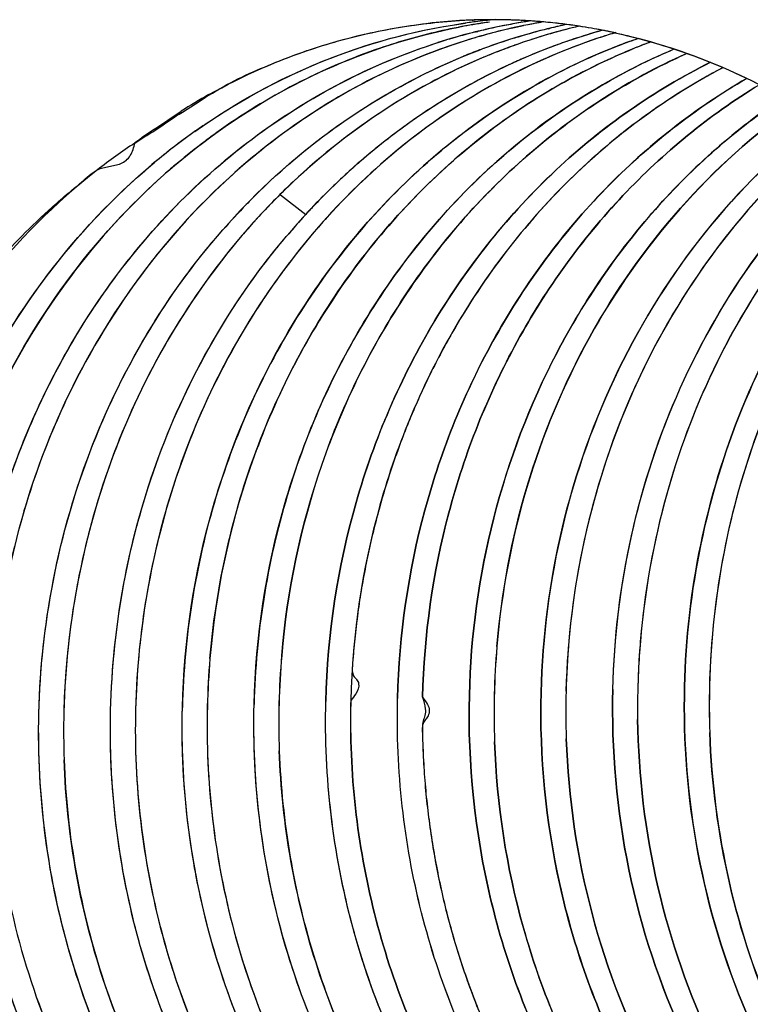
# Model space of a CAD drawing. Header units: millimetres. Extents: x 0 to 1750, y -1720 to 477.
# Tile 232 of 256: x 939.97 to 941.01, y -859.48 to -858.07. Entities that reach past the tile are written whole.
import ezdxf

# ---------------------------------------------------------------- set-up
doc = ezdxf.new("R2010")
doc.units = ezdxf.units.MM
doc.header["$LTSCALE"] = 92.51
doc.layers.add('101300561_14DXF_CONTINUOUS_LINE', color=7, linetype='CONTINUOUS')
doc.layers.add('101300561_DXF_CONTINUOUS_LINE', color=7, linetype='CONTINUOUS')

msp = doc.modelspace()

# ---------------------------------------------------------------- linework, layer by layer
at = {"layer": '101300561_14DXF_CONTINUOUS_LINE'}
for p, q in [((940.6147, -858.0703), (940.6161, -858.0702)), ((940.6849, -858.0707), (940.686, -858.0708)), ((940.6849, -858.0707), (940.686, -858.0708)), ((940.6207, -858.087), (940.6227, -858.0865)), ((940.6207, -858.087), (940.6227, -858.0865)), ((940.7236, -858.0827), (940.7256, -858.0822)), ((940.7236, -858.0827), (940.7256, -858.0822)), ((940.2182, -858.1902), (940.2333, -858.1805)), ((940.1992, -858.2025), (940.2182, -858.1902)), ((940.1573, -858.2762), (940.159, -858.2747)), ((940.1573, -858.2761), (940.159, -858.2747)), ((940.34, -858.3207), (940.3761, -858.349)), ((940.3467, -858.3824), (940.3482, -858.3806)), ((940.3467, -858.3824), (940.3482, -858.3806))]:
    msp.add_line(p, q, dxfattribs=at)
for centre, radius, start, end in [((940.6444, -858.8901), 0.8204, 92.4052, 93.3558), ((940.6444, -858.8898), 0.8201, 92.0697, 92.4051), ((940.6444, -858.8897), 0.82, 91.7657, 91.975), ((940.6443, -858.8893), 0.8196, 90.2622, 91.7658), ((940.7578, -858.9162), 0.8512, 97.9849, 99.3083), ((940.6443, -858.8896), 0.8199, 88.7154, 90.2618), ((940.6443, -858.8903), 0.8206, 88.4022, 88.7156), ((940.8261, -858.9206), 0.8585, 99.3089, 100.8638), ((940.6443, -858.8906), 0.8209, 88.0081, 88.4022), ((940.6443, -858.8911), 0.8214, 87.1701, 88.0081), ((940.6443, -858.892), 0.8223, 85.6268, 87.0932), ((940.8259, -858.9195), 0.8574, 98.6766, 99.3087), ((940.8612, -858.9148), 0.8541, 99.8822, 100.8513), ((940.6442, -858.893), 0.8233, 84.889, 85.6269), ((940.6439, -858.8961), 0.8264, 81.3293, 84.887), ((940.827, -858.9247), 0.8627, 104.2313, 106.7961), ((940.7583, -858.9192), 0.8542, 99.9187, 100.9762), ((940.7581, -858.9178), 0.8529, 99.3081, 99.9185), ((940.8267, -858.9238), 0.8617, 103.8304, 104.2308), ((940.8624, -858.9204), 0.86, 101.6595, 106.5788), ((940.8265, -858.9226), 0.8606, 100.8644, 103.6965), ((940.9297, -858.9198), 0.8621, 103.8298, 106.7966), ((940.8614, -858.9161), 0.8555, 100.8513, 101.6554), ((940.9655, -858.917), 0.8609, 103.3552, 106.8012), ((940.9293, -858.9184), 0.8607, 102.0125, 103.6952), ((941.0344, -858.9202), 0.8671, 105.9325, 110.0659), ((940.6434, -858.8992), 0.8296, 80.1186, 81.3303), ((940.6428, -858.9028), 0.8332, 77.9467, 80.1178), ((941.0697, -858.9175), 0.8659, 106.6988, 108.2092), ((940.6423, -858.905), 0.8355, 77.7598, 77.9475), ((940.8632, -858.9232), 0.8628, 106.5768, 106.7978), ((940.93, -858.9208), 0.8631, 106.7969, 109.7671), ((940.9677, -858.9242), 0.8684, 106.8008, 109.6682), ((941.0707, -858.9205), 0.869, 108.2093, 109.7162), ((941.14, -858.9236), 0.8754, 110.0246, 112.2445), ((941.1388, -858.9203), 0.8719, 109.7638, 110.0233), ((941.1384, -858.9192), 0.8707, 109.2049, 109.7639), ((941.1763, -858.9233), 0.8767, 110.4165, 112.2444), ((940.9301, -858.9209), 0.8633, 109.7672, 110.5912), ((940.9697, -858.9299), 0.8744, 109.6681, 112.2535), ((941.0362, -858.9253), 0.8726, 110.0631, 110.8932), ((940.6765, -858.8745), 0.8235, 122.2424, 122.5608), ((940.7601, -858.9954), 0.9385, 125.2719, 129.8298), ((940.7542, -858.9872), 0.9284, 124.2315, 125.2653), ((940.6299, -858.9971), 0.9012, 123.6204, 127.8247), ((941.0271, -859.0132), 0.9763, 133.2704, 137.3549), ((940.9892, -859.012), 0.9729, 135.3713, 135.879), ((941.1064, -859.0216), 0.9928, 137.3524, 139.7873), ((942.0011, -859.0572), 1.1492, 174.4778, 178.5737), ((941.8949, -859.0607), 1.1459, 175.0679, 178.6115), ((942.0982, -859.0519), 1.1435, 175.1707, 178.6152), ((941.7946, -859.065), 1.1485, 175.1983, 178.613), ((941.3806, -859.0824), 1.1459, 175.1721, 178.6064), ((941.4832, -859.078), 1.1458, 175.1721, 178.6069), ((941.1755, -859.0909), 1.1467, 175.6755, 178.6116), ((941.8976, -859.0607), 1.1486, 178.6142, 182.012), ((941.9977, -859.0562), 1.1458, 178.6172, 180.852), ((942.1015, -859.0519), 1.1468, 178.619, 182.0056), ((941.588, -859.0736), 1.1477, 178.6153, 181.07), ((941.7948, -859.065), 1.1487, 178.6147, 182.0117), ((941.177, -859.0909), 1.1481, 178.6138, 182.0119), ((941.2757, -859.0873), 1.144, 178.5754, 182.6095), ((941.382, -859.0823), 1.1474, 178.6098, 182.0168), ((941.4821, -859.0779), 1.1447, 178.6109, 182.0098)]:
    msp.add_arc(centre, radius, start, end, dxfattribs=at)
for points, knots in [([(940.2319, -858.2197), (940.2878, -858.1816), (940.4077, -858.1179), (940.5391, -858.0837), (940.6053, -858.0746)], [0, 0, 0, 0, 0.503303, 1, 1, 1, 1]), ([(940.2372, -858.178), (940.2507, -858.1695), (940.2785, -858.1539), (940.3222, -858.1351), (940.3664, -858.1176), (940.4262, -858.0981), (940.5027, -858.0802), (940.5651, -858.0729), (940.5963, -858.0711)], [0, 0, 0, 0, 0.126562, 0.252464, 0.37786, 0.502828, 0.75179, 1, 1, 1, 1]), ([(940.2298, -858.2453), (940.2839, -858.2044), (940.4005, -858.1346), (940.5301, -858.0933), (940.5957, -858.0805)], [0, 0, 0, 0, 0.503729, 1, 1, 1, 1]), ([(940.8194, -858.0885), (940.8663, -858.0987), (940.9592, -858.1275), (941.1348, -858.2162), (941.3277, -858.3836), (941.491, -858.6488), (941.5467, -858.8525), (941.5602, -858.9568)], [0, 0, 0, 0, 0.118831, 0.239222, 0.485269, 0.739654, 1, 1, 1, 1]), ([(939.8906, -859.069), (939.8932, -858.9599), (939.9296, -858.7431), (940.0735, -858.4517), (940.2939, -858.2231), (940.481, -858.128), (940.5777, -858.0988)], [0, 0, 0, 0, 0.258907, 0.513253, 0.760189, 1, 1, 1, 1]), ([(940.6138, -858.0972), (940.5656, -858.1118), (940.4708, -858.1497), (940.2951, -858.2578), (940.1092, -858.4501), (939.9654, -858.7415), (939.929, -858.9584), (939.9263, -859.0675)], [0, 0, 0, 0, 0.119504, 0.240468, 0.487186, 0.741313, 1, 1, 1, 1]), ([(940.7775, -858.1024), (940.6825, -858.1364), (940.5006, -858.2403), (940.3625, -858.3969), (940.3061, -858.4843)], [0, 0, 0, 0, 0.492493, 1, 1, 1, 1]), ([(940.8087, -858.1134), (940.7649, -858.1313), (940.6797, -858.1745), (940.5629, -858.259), (940.4588, -858.3617), (940.3395, -858.5205), (940.2336, -858.7521), (940.2016, -858.9543), (940.1992, -859.056)], [0, 0, 0, 0, 0.119649, 0.240846, 0.363794, 0.48856, 0.742292, 1, 1, 1, 1]), ([(940.2387, -858.9859), (940.2468, -858.8904), (940.2867, -858.702), (940.3948, -858.4882), (940.5114, -858.342), (940.6114, -858.2474), (940.7226, -858.1691), (940.8031, -858.1288), (940.8444, -858.1119)], [0, 0, 0, 0, 0.257812, 0.511281, 0.635942, 0.758869, 0.88014, 1, 1, 1, 1]), ([(940.2968, -858.3285), (940.3436, -858.2811), (940.4465, -858.1965), (940.5652, -858.1358), (940.6264, -858.1128)], [0, 0, 0, 0, 0.504541, 1, 1, 1, 1]), ([(940.9039, -858.1122), (940.8606, -858.1304), (940.7763, -858.1741), (940.6609, -858.2589), (940.5581, -858.3615), (940.4404, -858.5197), (940.336, -858.7499), (940.3045, -858.9507), (940.302, -859.0517)], [0, 0, 0, 0, 0.11968, 0.240912, 0.363887, 0.488666, 0.742373, 1, 1, 1, 1]), ([(940.725, -858.1101), (940.6923, -858.1226), (940.628, -858.1517), (940.5523, -858.1973), (940.4948, -858.2392), (940.4602, -858.2675), (940.4334, -858.2914), (940.4171, -858.3069), (940.4042, -858.3196), (940.3947, -858.3292), (940.3869, -858.3374), (940.3814, -858.3432), (940.3783, -858.3464), (940.3769, -858.3482), (940.3761, -858.349)], [0, 0, 0, 0, 0.246416, 0.494999, 0.620276, 0.746204, 0.809434, 0.87281, 0.904572, 0.936413, 0.968219, 0.984199, 0.992168, 1, 1, 1, 1]), ([(940.3416, -858.9816), (940.3494, -858.8885), (940.3878, -858.7048), (940.491, -858.4955), (940.6025, -858.3511), (940.729, -858.2263), (940.8422, -858.154), (940.922, -858.1184)], [0, 0, 0, 0, 0.257713, 0.511271, 0.636046, 0.75914, 1, 1, 1, 1]), ([(940.6386, -858.1206), (940.5872, -858.1416), (940.4874, -858.194), (940.399, -858.2637), (940.3579, -858.3023)], [0, 0, 0, 0, 0.496128, 1, 1, 1, 1]), ([(940.9566, -858.1308), (940.876, -858.1708), (940.7626, -858.2504), (940.6384, -858.385), (940.5309, -858.5393), (940.436, -858.7602), (940.4072, -858.9513), (940.4049, -859.0474)], [0, 0, 0, 0, 0.240885, 0.364112, 0.489043, 0.742743, 1, 1, 1, 1]), ([(940.9741, -858.1387), (940.8958, -858.1797), (940.786, -858.2601), (940.6659, -858.394), (940.5622, -858.5468), (940.4707, -858.7641), (940.443, -858.9516), (940.4407, -859.0459)], [0, 0, 0, 0, 0.241089, 0.364383, 0.48934, 0.742955, 1, 1, 1, 1]), ([(941.0084, -858.154), (940.9343, -858.1968), (940.831, -858.2782), (940.7184, -858.4107), (940.6214, -858.5604), (940.536, -858.7712), (940.51, -858.9521), (940.5078, -859.0431)], [0, 0, 0, 0, 0.241487, 0.364888, 0.489861, 0.743337, 1, 1, 1, 1]), ([(940.5436, -859.0415), (940.5457, -858.9524), (940.5708, -858.7751), (940.653, -858.5678), (940.7464, -858.42), (940.8551, -858.2883), (940.9548, -858.2066), (941.0265, -858.1629)], [0, 0, 0, 0, 0.25645, 0.509831, 0.634837, 0.758313, 1, 1, 1, 1]), ([(941.0602, -858.1815), (940.9929, -858.2266), (940.8999, -858.3087), (940.7988, -858.4384), (940.7122, -858.5826), (940.636, -858.7827), (940.6127, -858.9531), (940.6107, -859.0387)], [0, 0, 0, 0, 0.242154, 0.365717, 0.490738, 0.743954, 1, 1, 1, 1]), ([(940.6502, -858.9689), (940.6567, -858.8911), (940.6856, -858.7374), (940.775, -858.5228), (940.906, -858.3356), (941.0183, -858.2343), (941.0788, -858.1917)], [0, 0, 0, 0, 0.256042, 0.509036, 0.757287, 1, 1, 1, 1]), ([(941.1126, -858.2135), (941.0522, -858.2601), (940.9414, -858.3697), (940.8163, -858.5692), (940.7361, -858.7947), (940.7155, -858.9543), (940.7135, -859.0344)], [0, 0, 0, 0, 0.242949, 0.491445, 0.74448, 1, 1, 1, 1]), ([(941.1309, -858.2258), (941.0774, -858.2692), (940.9787, -858.369), (940.864, -858.5473), (940.7854, -858.7478), (940.7595, -858.8902), (940.7532, -858.9622)], [0, 0, 0, 0, 0.24344, 0.491903, 0.744607, 1, 1, 1, 1]), ([(939.8272, -859.0032), (939.8335, -858.9282), (939.8608, -858.7801), (939.9446, -858.5723), (940.0674, -858.3892), (940.1729, -858.2884), (940.2298, -858.2453)], [0, 0, 0, 0, 0.255711, 0.508572, 0.756933, 1, 1, 1, 1]), ([(940.8164, -859.0301), (940.8182, -858.9557), (940.8363, -858.8074), (940.9059, -858.5962), (941.0149, -858.4061), (941.112, -858.2982), (941.1652, -858.2509)], [0, 0, 0, 0, 0.254856, 0.507568, 0.756304, 1, 1, 1, 1]), ([(941.1835, -858.2653), (941.1376, -858.3081), (941.0534, -858.4039), (940.9552, -858.5696), (940.8872, -858.7525), (940.8635, -858.8814), (940.8572, -858.9466)], [0, 0, 0, 0, 0.244204, 0.492882, 0.745265, 1, 1, 1, 1]), ([(940.0773, -858.2852), (940.0168, -858.3322), (939.9342, -858.4153), (939.845, -858.5426), (939.7692, -858.6827), (939.7024, -858.8741), (939.6823, -859.0358), (939.6802, -859.1172)], [0, 0, 0, 0, 0.241631, 0.365043, 0.489987, 0.743299, 1, 1, 1, 1]), ([(939.7877, -859.0733), (939.7895, -858.9965), (939.8087, -858.8434), (939.8826, -858.6262), (939.9984, -858.4321), (940.1011, -858.3232), (940.1573, -858.2761)], [0, 0, 0, 0, 0.255113, 0.507979, 0.756621, 1, 1, 1, 1]), ([(941.2181, -858.2943), (941.1722, -858.3414), (941.0889, -858.4462), (940.9958, -858.6254), (940.9365, -858.821), (940.9209, -858.9574), (940.9193, -859.0258)], [0, 0, 0, 0, 0.244489, 0.493445, 0.745821, 1, 1, 1, 1]), ([(941.2364, -858.3112), (941.1569, -858.3972), (941.0264, -858.6013), (940.9689, -858.836), (940.9588, -858.9556)], [0, 0, 0, 0, 0.493778, 1, 1, 1, 1]), ([(939.9934, -859.0647), (939.9951, -858.9964), (940.0106, -858.8605), (940.0696, -858.6653), (940.1622, -858.4865), (940.2451, -858.3818), (940.2908, -858.3347)], [0, 0, 0, 0, 0.254135, 0.506515, 0.755466, 1, 1, 1, 1]), ([(940.309, -858.3518), (940.2288, -858.4389), (940.0976, -858.6458), (940.0413, -858.8835), (940.0321, -859.0045)], [0, 0, 0, 0, 0.493817, 1, 1, 1, 1]), ([(940.0963, -859.0603), (940.0993, -858.9368), (940.1449, -858.6918), (940.2689, -858.4748), (940.3467, -858.3824)], [0, 0, 0, 0, 0.505581, 1, 1, 1, 1]), ([(940.3061, -858.4843), (940.2518, -858.5685), (940.1665, -858.7549), (940.1346, -858.9571), (940.1321, -859.0588)], [0, 0, 0, 0, 0.496088, 1, 1, 1, 1]), ([(940.7135, -859.0344), (940.7113, -859.1267), (940.729, -859.3111), (940.806, -859.5282), (940.8974, -859.6833), (941.0048, -859.8209), (941.1051, -859.9063), (941.1775, -859.9518)], [0, 0, 0, 0, 0.258259, 0.512601, 0.637591, 0.760631, 1, 1, 1, 1]), ([(940.8164, -859.0301), (940.8143, -859.1166), (940.8296, -859.2895), (940.897, -859.4946), (940.9776, -859.6434), (941.0728, -859.7776), (941.1621, -859.8636), (941.2272, -859.9114)], [0, 0, 0, 0, 0.257412, 0.511367, 0.636402, 0.759662, 1, 1, 1, 1]), ([(940.9193, -859.0258), (940.9173, -859.1062), (940.9303, -859.267), (940.9995, -859.4963), (941.1144, -859.7011), (941.2192, -859.8156), (941.2767, -859.8648)], [0, 0, 0, 0, 0.25664, 0.510278, 0.758548, 1, 1, 1, 1]), ([(941.0261, -860.0421), (940.9801, -860.0252), (940.8903, -859.9826), (940.7252, -859.8664), (940.5539, -859.6668), (940.4276, -859.3718), (940.4023, -859.1556), (940.4049, -859.0474)], [0, 0, 0, 0, 0.117826, 0.237789, 0.484179, 0.739426, 1, 1, 1, 1]), ([(941.0768, -860.0165), (941.034, -859.9973), (940.9507, -859.9513), (940.8376, -859.8626), (940.7376, -859.7555), (940.6244, -859.5906), (940.5279, -859.352), (940.5053, -859.1461), (940.5078, -859.0431)], [0, 0, 0, 0, 0.118065, 0.238265, 0.360775, 0.485565, 0.74036, 1, 1, 1, 1]), ([(940.5436, -859.0415), (940.5453, -859.047), (940.548, -859.0555), (940.5476, -859.0672), (940.5441, -859.0755), (940.5432, -859.0845), (940.5435, -859.0971), (940.5442, -859.1195), (940.5459, -859.1513), (940.5493, -859.1895), (940.5539, -859.2274), (940.5618, -859.2777), (940.5747, -859.3398), (940.5952, -859.4128), (940.6205, -859.4838), (940.6505, -859.5525), (940.6962, -859.6401), (940.764, -859.7418), (940.8917, -859.8834), (941.0099, -859.9662), (941.0941, -860.0064)], [0, 0, 0, 0, 0.014555, 0.022544, 0.02952, 0.037281, 0.04544, 0.061788, 0.09446, 0.127102, 0.159706, 0.192262, 0.257189, 0.321823, 0.386103, 0.449972, 0.51338, 0.638576, 0.761532, 1, 1, 1, 1]), ([(940.6107, -859.0387), (940.6083, -859.1365), (940.6285, -859.3319), (940.7151, -859.5601), (940.8174, -859.7205), (940.9369, -859.8604), (941.0479, -859.9442), (941.1273, -859.9866)], [0, 0, 0, 0, 0.259073, 0.513765, 0.6387, 0.761523, 1, 1, 1, 1]), ([(940.809, -860.083), (940.7065, -860.0583), (940.5057, -859.9653), (940.2715, -859.7246), (940.1235, -859.411), (940.0935, -859.1773), (940.0963, -859.0603)], [0, 0, 0, 0, 0.236106, 0.481999, 0.737898, 1, 1, 1, 1]), ([(940.9113, -860.0785), (940.8603, -860.0661), (940.7596, -860.0311), (940.62, -859.9505), (940.4948, -859.844), (940.3509, -859.6706), (940.2262, -859.4064), (940.1963, -859.1729), (940.1992, -859.056)], [0, 0, 0, 0, 0.117316, 0.236668, 0.358522, 0.483035, 0.73843, 1, 1, 1, 1]), ([(940.9752, -860.0637), (940.9263, -860.0493), (940.8302, -860.0108), (940.6977, -859.9274), (940.5794, -859.8202), (940.444, -859.6486), (940.3271, -859.391), (940.2993, -859.1649), (940.302, -859.0517)], [0, 0, 0, 0, 0.117471, 0.237036, 0.359069, 0.483669, 0.738931, 1, 1, 1, 1]), ([(939.7877, -859.0733), (939.786, -859.1426), (939.7952, -859.2812), (939.846, -859.4816), (939.9319, -859.6662), (940.0491, -859.8276), (940.193, -859.959), (940.3577, -860.0549), (940.5362, -860.1109), (940.6598, -860.1201), (940.7207, -860.1176)], [0, 0, 0, 0, 0.13285, 0.264522, 0.394068, 0.520764, 0.644325, 0.764873, 0.883088, 1, 1, 1, 1]), ([(940.7214, -860.1109), (940.6646, -860.106), (940.5509, -860.0835), (940.3901, -860.0142), (940.2437, -859.9121), (940.1172, -859.7805), (940.0149, -859.6247), (939.9406, -859.4499), (939.8967, -859.2625), (939.889, -859.1335), (939.8906, -859.069)], [0, 0, 0, 0, 0.116858, 0.235444, 0.356493, 0.480435, 0.607242, 0.736585, 0.867777, 1, 1, 1, 1]), ([(939.9263, -859.0675), (939.9233, -859.1923), (939.9577, -859.4414), (940.1, -859.719), (940.2624, -859.8951), (940.4027, -859.999), (940.5574, -860.0719), (940.6674, -860.0984), (940.7226, -860.1057)], [0, 0, 0, 0, 0.262585, 0.518182, 0.642479, 0.763943, 0.882889, 1, 1, 1, 1]), ([(940.7061, -860.0873), (940.6037, -860.0626), (940.4029, -859.9696), (940.1686, -859.7289), (940.0206, -859.4153), (939.9907, -859.1816), (939.9934, -859.0647)], [0, 0, 0, 0, 0.236106, 0.481999, 0.737898, 1, 1, 1, 1]), ([(941.2443, -859.8958), (941.1846, -859.8496), (941.0747, -859.7403), (940.9511, -859.5408), (940.8725, -859.3143), (940.8532, -859.1539), (940.852, -859.0733)], [0, 0, 0, 0, 0.240951, 0.488937, 0.742694, 1, 1, 1, 1]), ([(941.2938, -859.8469), (941.243, -859.8011), (941.15, -859.6966), (941.0449, -859.5129), (940.9767, -859.3084), (940.958, -859.1645), (940.9554, -859.092)], [0, 0, 0, 0, 0.242089, 0.49033, 0.743583, 1, 1, 1, 1]), ([(940.4406, -859.095), (940.4425, -859.1973), (940.4735, -859.4002), (940.5986, -859.6761), (940.7911, -859.8987), (940.9569, -859.9993), (941.0436, -860.0336)], [0, 0, 0, 0, 0.260614, 0.515744, 0.762352, 1, 1, 1, 1]), ([(941.1444, -859.9748), (941.072, -859.9339), (940.9707, -859.8555), (940.8599, -859.727), (940.7634, -859.5809), (940.6774, -859.3737), (940.65, -859.1953), (940.6468, -859.1053)], [0, 0, 0, 0, 0.239137, 0.361988, 0.486826, 0.741109, 1, 1, 1, 1]), ([(941.1945, -859.9381), (941.129, -859.8947), (941.0073, -859.7883), (940.868, -859.5867), (940.7772, -859.3529), (940.7527, -859.1855), (940.7497, -859.101)], [0, 0, 0, 0, 0.240122, 0.487754, 0.741813, 1, 1, 1, 1]), ([(940.9937, -860.0569), (940.9482, -860.0423), (940.8588, -860.0049), (940.6927, -859.8995), (940.5165, -859.7137), (940.3784, -859.433), (940.3419, -859.2238), (940.3382, -859.1181)], [0, 0, 0, 0, 0.117899, 0.237769, 0.483769, 0.738844, 1, 1, 1, 1]), ([(940.9674, -860.0673), (941.0115, -860.0508), (941.0975, -860.0098), (941.2557, -859.8985), (941.4203, -859.708), (941.5434, -859.426), (941.5704, -859.2188), (941.5697, -859.1146)], [0, 0, 0, 0, 0.117983, 0.237817, 0.483575, 0.738511, 1, 1, 1, 1]), ([(940.7301, -860.0828), (940.6821, -860.0705), (940.5876, -860.0367), (940.4559, -859.9611), (940.3368, -859.8624), (940.1981, -859.7024), (940.0726, -859.4586), (940.0334, -859.2412), (940.0296, -859.1312)], [0, 0, 0, 0, 0.117621, 0.237165, 0.359046, 0.483435, 0.73846, 1, 1, 1, 1]), ([(940.2353, -859.1227), (940.2392, -859.2327), (940.2785, -859.4502), (940.4272, -859.7395), (940.6165, -859.9266), (940.7934, -860.028), (940.888, -860.0619), (940.9359, -860.0742)], [0, 0, 0, 0, 0.261747, 0.516987, 0.762654, 0.882294, 1, 1, 1, 1]), ([(939.8238, -859.14), (939.8283, -859.2667), (939.8788, -859.5166), (940.0429, -859.7869), (940.2211, -859.9505), (940.3715, -860.0421), (940.5344, -860.1002), (940.6481, -860.1152), (940.7045, -860.1165)], [0, 0, 0, 0, 0.263576, 0.51883, 0.642713, 0.763799, 0.882611, 1, 1, 1, 1]), ([(940.1329, -859.1394), (940.1378, -859.2457), (940.177, -859.4558), (940.3201, -859.7362), (940.5009, -859.9198), (940.6701, -860.0222), (940.7607, -860.0578), (940.8068, -860.0713)], [0, 0, 0, 0, 0.261366, 0.516461, 0.762344, 0.882151, 1, 1, 1, 1]), ([(939.6883, -859.291), (939.7041, -859.4236), (939.7603, -859.6198), (939.8955, -859.8471), (939.9803, -859.947), (940.0263, -859.9922)], [0, 0, 0, 0, 0.506288, 0.755377, 1, 1, 1, 1])]:
    msp.add_open_spline(points, degree=3, knots=knots, dxfattribs=at)
for points in [[(940.1654, -858.2248), (940.1766, -858.2173), (940.1873, -858.2089), (940.1992, -858.2025)], [(940.131, -858.2466), (940.1423, -858.2391), (940.1541, -858.2324), (940.1654, -858.2248)]]:
    msp.add_open_spline(points, degree=3, dxfattribs=at)
at = {"layer": '101300561_DXF_CONTINUOUS_LINE'}
for p, q in [((940.7344, -858.1066), (940.7221, -858.1112)), ((940.1591, -858.2267), (940.1973, -858.2009)), ((940.34, -858.3207), (940.376, -858.349))]:
    msp.add_line(p, q, dxfattribs=at)
msp.add_lwpolyline([(940.7221, -858.1112), (940.7103, -858.1159), (940.6989, -858.1206), (940.6879, -858.1253)], dxfattribs=at)
for centre, radius, start, end in [((940.6441, -858.8903), 0.8205, 93.3098, 96.4585), ((940.644, -858.89), 0.8203, 92.9122, 93.3095), ((940.7222, -858.9195), 0.853, 97.5367, 98.2968), ((940.644, -858.8902), 0.8205, 92.3817, 92.9122), ((940.6441, -858.8909), 0.8211, 91.7439, 92.3817), ((940.7221, -858.9192), 0.8527, 96.9225, 97.5367), ((940.6441, -858.893), 0.8233, 88.2377, 91.7423), ((940.7221, -858.9186), 0.8522, 95.0202, 96.9226), ((940.758, -858.9183), 0.8534, 98.2681, 99.2903), ((940.8252, -858.9162), 0.8541, 99.2904, 102.992), ((940.6441, -858.8945), 0.8248, 87.9629, 88.2385), ((940.6441, -858.895), 0.8253, 87.0958, 87.9628), ((940.644, -858.8961), 0.8264, 84.9865, 87.0955), ((940.8251, -858.9155), 0.8534, 98.67, 99.2897), ((940.861, -858.9141), 0.8535, 99.7728, 101.6749), ((940.6439, -858.8974), 0.8277, 82.9958, 84.9864), ((940.8274, -858.9248), 0.863, 104.2568, 107.662), ((940.7581, -858.919), 0.8541, 99.8988, 102.9506), ((940.7581, -858.9185), 0.8536, 99.2903, 99.8984), ((940.8259, -858.919), 0.857, 103.6573, 104.2534), ((940.8255, -858.9172), 0.8551, 102.9924, 103.6573), ((940.8621, -858.919), 0.8585, 102.8687, 105.9952), ((940.861, -858.9143), 0.8536, 101.675, 102.8656), ((940.9294, -858.9173), 0.8596, 103.6588, 105.9862), ((940.9661, -858.9196), 0.8636, 103.3029, 108.2401), ((940.9283, -858.9129), 0.8551, 102.9925, 103.6572), ((940.9281, -858.9119), 0.8541, 101.9874, 102.9924), ((940.6438, -858.8983), 0.8286, 81.4057, 82.9958), ((940.6437, -858.8988), 0.8291, 80.1279, 81.4057), ((941.0336, -858.9178), 0.8647, 106.468, 107.459), ((940.6436, -858.8994), 0.8297, 78.0513, 80.1277), ((941.0331, -858.916), 0.8628, 105.6394, 106.4679), ((941.0693, -858.9167), 0.8651, 106.7614, 108.1282), ((940.6434, -858.9002), 0.8305, 77.7288, 78.0513), ((940.8641, -858.9261), 0.8659, 106.5858, 107.5205), ((940.8635, -858.924), 0.8637, 105.9928, 106.5856), ((940.9327, -858.928), 0.8709, 107.6609, 110.0801), ((940.969, -858.9279), 0.8723, 109.1274, 112.2259), ((940.931, -858.9228), 0.8653, 105.9856, 107.66), ((940.9669, -858.9221), 0.8662, 108.2387, 109.1239), ((941.0356, -858.9238), 0.871, 109.3422, 110.2341), ((941.0714, -858.923), 0.8717, 108.1317, 111.9537), ((941.0346, -858.9207), 0.8677, 107.4597, 109.3427), ((941.1404, -858.9248), 0.8766, 110.08, 112.2758), ((941.1391, -858.9212), 0.8727, 109.1576, 110.079), ((941.1762, -858.9234), 0.8767, 110.3679, 112.1646), ((940.9349, -858.934), 0.8773, 110.6517, 112.276), ((940.9339, -858.9315), 0.8746, 110.0788, 110.6511), ((941.074, -858.9295), 0.8787, 111.9521, 114.2318), ((941.143, -858.931), 0.8834, 112.2781, 116.068), ((941.1779, -858.9274), 0.881, 112.1648, 114.197), ((941.2461, -858.9271), 0.8838, 112.7612, 116.0673), ((940.9726, -858.9367), 0.8818, 112.788, 113.9915), ((940.9714, -858.9338), 0.8787, 112.2229, 112.7876), ((941.0409, -858.9366), 0.8848, 114.2666, 114.9936), ((941.0399, -858.9344), 0.8824, 113.5137, 114.2666), ((940.6742, -858.9577), 0.8945, 119.2403, 122.2163), ((940.5552, -858.8162), 0.7102, 123.8918, 126.6527), ((940.7543, -858.987), 0.9283, 125.3568, 125.8409), ((940.7597, -858.9943), 0.9374, 125.8473, 130.1251), ((940.7965, -858.9941), 0.939, 127.0178, 130.0676), ((940.7917, -858.9878), 0.9311, 125.6777, 127.0153), ((940.8028, -859.0016), 0.9489, 130.0665, 131.6062), ((940.9909, -859.0139), 0.9754, 134.5356, 135.8623), ((940.9992, -859.0219), 0.9869, 135.8653, 138.7525), ((941.1038, -859.0193), 0.9894, 137.3546, 140.0158), ((941.1141, -859.028), 1.003, 140.0118, 141.0032), ((941.7906, -859.065), 1.1444, 175.1841, 178.6109), ((941.3778, -859.0823), 1.1432, 175.1628, 178.6054), ((941.4805, -859.078), 1.143, 175.1629, 178.6058), ((941.895, -859.0606), 1.146, 178.6158, 182.0212), ((941.9973, -859.0562), 1.1454, 178.6172, 180.8528), ((942.1018, -859.0519), 1.147, 178.6195, 182.0054), ((941.5893, -859.0735), 1.1489, 178.6231, 181.0751), ((941.7923, -859.0649), 1.1462, 178.6162, 182.0206), ((941.1747, -859.0908), 1.1458, 178.6153, 182.0202), ((941.4822, -859.0779), 1.1447, 178.6116, 182.0105)]:
    msp.add_arc(centre, radius, start, end, dxfattribs=at)
for points, knots in [([(940.2171, -858.2299), (940.2739, -858.1896), (940.3962, -858.1221), (940.5311, -858.0853), (940.5991, -858.0754)], [0, 0, 0, 0, 0.503472, 1, 1, 1, 1]), ([(940.2372, -858.1772), (940.2858, -858.15), (940.3879, -858.1048), (940.497, -858.0811), (940.5518, -858.0749)], [0, 0, 0, 0, 0.502697, 1, 1, 1, 1]), ([(940.5667, -858.0867), (940.5384, -858.0932), (940.4259, -858.1251), (940.32, -858.1802), (940.2486, -858.2314)], [0, 0, 0, 0, 0.24837, 1, 1, 1, 1]), ([(940.8199, -858.0886), (940.914, -858.1091), (941.0991, -858.1848), (941.3277, -858.3837), (941.4911, -858.6489), (941.5467, -858.8525), (941.5602, -858.9568)], [0, 0, 0, 0, 0.238577, 0.484826, 0.739412, 1, 1, 1, 1]), ([(939.8905, -859.069), (939.8932, -858.961), (939.9289, -858.7464), (940.07, -858.4574), (940.2862, -858.2293), (940.4702, -858.1329), (940.5656, -858.1025)], [0, 0, 0, 0, 0.258814, 0.513122, 0.760102, 1, 1, 1, 1]), ([(940.6035, -858.1004), (940.5408, -858.1202), (940.4185, -858.1747), (940.3113, -858.2547), (940.2621, -858.3001)], [0, 0, 0, 0, 0.495665, 1, 1, 1, 1]), ([(940.8168, -858.1238), (940.7373, -858.1595), (940.5862, -858.2565), (940.4073, -858.4608), (940.2848, -858.7097), (940.2465, -858.893), (940.2387, -858.9859)], [0, 0, 0, 0, 0.241, 0.48841, 0.742083, 1, 1, 1, 1]), ([(940.3068, -858.3186), (940.3282, -858.2975), (940.4166, -858.2182), (940.5204, -858.1558), (940.6024, -858.1222)], [0, 0, 0, 0, 0.253768, 1, 1, 1, 1]), ([(940.614, -858.1311), (940.5855, -858.1437), (940.4731, -858.201), (940.3732, -858.2821), (940.3089, -858.3518)], [0, 0, 0, 0, 0.247354, 1, 1, 1, 1]), ([(940.9196, -858.1194), (940.8401, -858.1552), (940.6891, -858.2522), (940.5101, -858.4564), (940.3877, -858.7054), (940.3494, -858.8887), (940.3416, -858.9816)], [0, 0, 0, 0, 0.241, 0.48841, 0.742083, 1, 1, 1, 1]), ([(940.7133, -858.1282), (940.6469, -858.1581), (940.5196, -858.2357), (940.4142, -858.3408), (940.3676, -858.399)], [0, 0, 0, 0, 0.494503, 1, 1, 1, 1]), ([(940.4049, -859.0474), (940.4072, -858.9513), (940.4361, -858.7601), (940.5492, -858.4969), (940.7241, -858.2774), (940.876, -858.1707), (940.9567, -858.1308)], [0, 0, 0, 0, 0.257442, 0.511289, 0.758992, 1, 1, 1, 1]), ([(940.1992, -859.056), (940.2015, -858.9595), (940.2305, -858.7676), (940.3445, -858.5035), (940.5207, -858.2836), (940.6737, -858.1772), (940.7548, -858.1375)], [0, 0, 0, 0, 0.257488, 0.511352, 0.759033, 1, 1, 1, 1]), ([(940.302, -859.0517), (940.3044, -858.9552), (940.3334, -858.7633), (940.4474, -858.4992), (940.6236, -858.2793), (940.7766, -858.1729), (940.8577, -858.1332)], [0, 0, 0, 0, 0.257488, 0.511352, 0.759033, 1, 1, 1, 1]), ([(940.6671, -858.1346), (940.6127, -858.16), (940.5344, -858.2068), (940.4522, -858.2735), (940.4079, -858.3157), (940.3861, -858.3374), (940.376, -858.349)], [0, 0, 0, 0, 0.495316, 0.746477, 0.872928, 1, 1, 1, 1]), ([(940.9739, -858.1387), (940.9341, -858.1596), (940.857, -858.2077), (940.7526, -858.2966), (940.6606, -858.4008), (940.5959, -858.4983), (940.5519, -858.5816), (940.5228, -858.6468), (940.498, -858.714), (940.4774, -858.783), (940.4639, -858.8416), (940.4553, -858.889), (940.4509, -858.9188), (940.448, -858.9428), (940.446, -858.9608), (940.4444, -858.9789), (940.4432, -858.9938), (940.4422, -859.0052), (940.4451, -859.012), (940.4495, -859.0163), (940.4541, -859.0245), (940.4487, -859.0362), (940.4432, -859.0428), (940.4407, -859.0459)], [0, 0, 0, 0, 0.121733, 0.245082, 0.370165, 0.496939, 0.560957, 0.625327, 0.690015, 0.754972, 0.820142, 0.852794, 0.885477, 0.901827, 0.918181, 0.934552, 0.950874, 0.959028, 0.965048, 0.969884, 0.975755, 0.989355, 1, 1, 1, 1]), ([(940.5078, -859.0431), (940.51, -858.9521), (940.536, -858.7711), (940.6379, -858.5196), (940.7961, -858.3055), (940.9345, -858.1967), (941.0086, -858.1538)], [0, 0, 0, 0, 0.256815, 0.510403, 0.758405, 1, 1, 1, 1]), ([(941.0266, -858.1629), (940.9548, -858.2066), (940.8212, -858.316), (940.6689, -858.5278), (940.5708, -858.775), (940.5457, -858.9524), (940.5436, -859.0415)], [0, 0, 0, 0, 0.241816, 0.489905, 0.743409, 1, 1, 1, 1]), ([(940.6107, -859.0387), (940.6127, -858.9531), (940.6361, -858.7826), (940.7269, -858.5437), (940.8685, -858.3363), (940.9932, -858.2264), (941.0605, -858.1813)], [0, 0, 0, 0, 0.256178, 0.509497, 0.757761, 1, 1, 1, 1]), ([(941.0789, -858.1917), (940.9573, -858.2773), (940.7503, -858.5147), (940.6631, -858.8151), (940.6502, -858.9689)], [0, 0, 0, 0, 0.490685, 1, 1, 1, 1]), ([(940.7135, -859.0344), (940.7174, -858.8758), (940.7903, -858.5617), (940.9915, -858.307), (941.1127, -858.2134)], [0, 0, 0, 0, 0.508822, 1, 1, 1, 1]), ([(941.131, -858.2258), (941.0147, -858.3201), (940.8227, -858.5715), (940.7531, -858.8781), (940.7493, -859.0329)], [0, 0, 0, 0, 0.491568, 1, 1, 1, 1]), ([(940.0773, -858.2851), (940.0823, -858.2824), (940.094, -858.2801), (940.1084, -858.2778), (940.119, -858.2719), (940.1269, -858.262), (940.1297, -858.2527), (940.1312, -858.2464)], [0, 0, 0, 0, 0.237696, 0.484576, 0.606537, 0.731608, 1, 1, 1, 1]), ([(940.8164, -859.0301), (940.82, -858.8826), (940.8835, -858.5903), (941.0584, -858.3458), (941.1653, -858.2508)], [0, 0, 0, 0, 0.507761, 1, 1, 1, 1]), ([(941.1835, -858.2652), (941.0818, -858.3603), (940.9163, -858.6009), (940.8559, -858.885), (940.8522, -859.0286)], [0, 0, 0, 0, 0.492352, 1, 1, 1, 1]), ([(939.68, -859.1172), (939.6816, -859.0353), (939.6953, -858.9127), (939.7357, -858.7548), (939.781, -858.6427), (939.8283, -858.5545), (939.8686, -858.4982), (939.8912, -858.4661), (939.9072, -858.4477), (939.9207, -858.4338), (939.9333, -858.4191), (939.9553, -858.3933), (939.9828, -858.3661), (940.0108, -858.3398), (940.0324, -858.3207), (940.0549, -858.3031), (940.0688, -858.2896), (940.0773, -858.2851)], [0, 0, 0, 0, 0.256864, 0.384414, 0.51069, 0.635439, 0.697158, 0.727963, 0.758429, 0.773615, 0.788854, 0.819337, 0.879896, 0.910031, 0.940088, 0.969966, 1, 1, 1, 1]), ([(939.7877, -859.0733), (939.7914, -858.9215), (939.8584, -858.6209), (940.0432, -858.3722), (940.1556, -858.2775)], [0, 0, 0, 0, 0.508178, 1, 1, 1, 1]), ([(940.1728, -858.2921), (940.074, -858.3798), (939.9094, -858.6017), (939.8387, -858.8674), (939.8272, -859.0032)], [0, 0, 0, 0, 0.492306, 1, 1, 1, 1]), ([(940.2621, -858.3001), (940.159, -858.3952), (939.991, -858.6367), (939.9298, -858.923), (939.9263, -859.0675)], [0, 0, 0, 0, 0.49252, 1, 1, 1, 1]), ([(940.9193, -859.0258), (940.9226, -858.89), (940.977, -858.6209), (941.1259, -858.3889), (941.2182, -858.2942)], [0, 0, 0, 0, 0.506713, 1, 1, 1, 1]), ([(941.2364, -858.3112), (941.1494, -858.4053), (941.0096, -858.6322), (940.9582, -858.8928), (940.9551, -859.0243)], [0, 0, 0, 0, 0.493667, 1, 1, 1, 1]), ([(940.3089, -858.3518), (940.2223, -858.4459), (940.0833, -858.6723), (940.0324, -858.9321), (940.0292, -859.0631)], [0, 0, 0, 0, 0.493741, 1, 1, 1, 1]), ([(939.9934, -859.0647), (939.9965, -858.9377), (940.0446, -858.6858), (940.1753, -858.4644), (940.2571, -858.3712)], [0, 0, 0, 0, 0.505943, 1, 1, 1, 1]), ([(940.0963, -859.0603), (940.0992, -858.94), (940.1426, -858.7013), (940.2605, -858.4885), (940.3347, -858.3969)], [0, 0, 0, 0, 0.505319, 1, 1, 1, 1]), ([(940.3676, -858.399), (940.2944, -858.4903), (940.1782, -858.7021), (940.1351, -858.9393), (940.1321, -859.0588)], [0, 0, 0, 0, 0.494503, 1, 1, 1, 1]), ([(941.1778, -859.9519), (941.1053, -859.9065), (940.9707, -859.7919), (940.8207, -859.5699), (940.729, -859.3112), (940.7113, -859.1267), (940.7135, -859.0344)], [0, 0, 0, 0, 0.23949, 0.487139, 0.741593, 1, 1, 1, 1]), ([(941.2274, -859.9114), (941.1622, -859.8637), (941.0424, -859.7484), (940.91, -859.5342), (940.8296, -859.2896), (940.8143, -859.1166), (940.8164, -859.0301)], [0, 0, 0, 0, 0.240436, 0.488408, 0.742463, 1, 1, 1, 1]), ([(941.2768, -859.8648), (941.1608, -859.7658), (940.9729, -859.5016), (940.9154, -859.1848), (940.9193, -859.0258)], [0, 0, 0, 0, 0.489495, 1, 1, 1, 1]), ([(941.0233, -860.0411), (940.9313, -860.0067), (940.7551, -859.9021), (940.5533, -859.6655), (940.4274, -859.371), (940.4023, -859.1553), (940.4049, -859.0474)], [0, 0, 0, 0, 0.237159, 0.483775, 0.739218, 1, 1, 1, 1]), ([(941.0767, -860.0164), (940.9906, -859.9779), (940.8276, -859.8688), (940.6427, -859.6358), (940.528, -859.3521), (940.5053, -859.1461), (940.5078, -859.0431)], [0, 0, 0, 0, 0.237838, 0.484812, 0.73996, 1, 1, 1, 1]), ([(940.5436, -859.0415), (940.5462, -859.0449), (940.5504, -859.0505), (940.5542, -859.0599), (940.5523, -859.068), (940.5478, -859.0735), (940.5433, -859.0797), (940.5431, -859.0885), (940.5437, -859.1012), (940.5441, -859.1174), (940.5451, -859.1368), (940.5463, -859.1562), (940.5485, -859.1819), (940.552, -859.214), (940.5594, -859.2651), (940.5718, -859.3281), (940.5918, -859.4024), (940.6168, -859.4746), (940.6466, -859.5446), (940.6923, -859.6337), (940.7604, -859.7373), (940.8582, -859.8467), (940.9696, -859.9382), (941.0519, -859.9862), (941.0943, -860.0064)], [0, 0, 0, 0, 0.010793, 0.017812, 0.025101, 0.030442, 0.036081, 0.043955, 0.052184, 0.068678, 0.085155, 0.101628, 0.118092, 0.150991, 0.183844, 0.249372, 0.314612, 0.379505, 0.443993, 0.508014, 0.634413, 0.758553, 0.880376, 1, 1, 1, 1]), ([(941.1276, -859.9867), (941.0481, -859.9444), (940.8991, -859.8319), (940.7317, -859.6037), (940.6285, -859.332), (940.6083, -859.1365), (940.6107, -859.0387)], [0, 0, 0, 0, 0.238621, 0.485934, 0.740757, 1, 1, 1, 1]), ([(940.7146, -860.054), (940.6226, -860.0197), (940.4464, -859.9151), (940.2447, -859.6785), (940.1188, -859.384), (940.0937, -859.1683), (940.0963, -859.0603)], [0, 0, 0, 0, 0.23716, 0.483776, 0.739218, 1, 1, 1, 1]), ([(940.1321, -859.0588), (940.1293, -859.167), (940.1544, -859.3831), (940.281, -859.678), (940.4835, -859.9146), (940.6602, -860.019), (940.7523, -860.0531)], [0, 0, 0, 0, 0.260805, 0.516331, 0.762963, 1, 1, 1, 1]), ([(940.8175, -860.0497), (940.7255, -860.0154), (940.5493, -859.9108), (940.3476, -859.6741), (940.2217, -859.3796), (940.1966, -859.164), (940.1992, -859.056)], [0, 0, 0, 0, 0.237159, 0.483775, 0.739219, 1, 1, 1, 1]), ([(940.235, -859.0545), (940.2323, -859.1624), (940.2574, -859.3778), (940.3831, -859.6721), (940.5845, -859.9087), (940.7605, -860.0134), (940.8523, -860.0478)], [0, 0, 0, 0, 0.260763, 0.516197, 0.762821, 1, 1, 1, 1]), ([(940.9204, -860.0454), (940.8284, -860.011), (940.6522, -859.9065), (940.4505, -859.6698), (940.3246, -859.3753), (940.2994, -859.1596), (940.302, -859.0517)], [0, 0, 0, 0, 0.237159, 0.483775, 0.739218, 1, 1, 1, 1]), ([(940.7207, -860.1176), (940.6598, -860.1201), (940.5362, -860.1109), (940.3577, -860.0549), (940.193, -859.959), (939.9994, -859.7823), (939.8267, -859.4848), (939.7843, -859.2107), (939.7877, -859.0733)], [0, 0, 0, 0, 0.117186, 0.235666, 0.356499, 0.48033, 0.735958, 1, 1, 1, 1]), ([(939.8235, -859.0718), (939.8202, -859.2043), (939.8598, -859.469), (940.049, -859.8124), (940.2984, -860.0138), (940.526, -860.0987), (940.6447, -860.1151), (940.7036, -860.1165)], [0, 0, 0, 0, 0.263847, 0.51982, 0.763953, 0.882743, 1, 1, 1, 1]), ([(940.706, -860.1094), (940.5936, -860.0974), (940.3671, -860.0218), (940.0963, -859.7808), (939.9231, -859.4483), (939.8875, -859.1956), (939.8905, -859.069)], [0, 0, 0, 0, 0.235244, 0.480313, 0.736546, 1, 1, 1, 1]), ([(939.9263, -859.0675), (939.9233, -859.1923), (939.9578, -859.4415), (940.1262, -859.7706), (940.3901, -860.0118), (940.6119, -860.091), (940.7226, -860.1056)], [0, 0, 0, 0, 0.263209, 0.519389, 0.764624, 1, 1, 1, 1]), ([(940.7269, -860.092), (940.6223, -860.0697), (940.4162, -859.9798), (940.1746, -859.7388), (940.0216, -859.4212), (939.9905, -859.1836), (939.9934, -859.0647)], [0, 0, 0, 0, 0.235878, 0.481624, 0.737602, 1, 1, 1, 1]), ([(940.852, -859.0733), (940.8532, -859.1539), (940.8725, -859.3143), (940.9511, -859.5408), (941.0747, -859.7403), (941.1846, -859.8496), (941.2443, -859.8958)], [0, 0, 0, 0, 0.257297, 0.511065, 0.759036, 1, 1, 1, 1]), ([(940.9554, -859.092), (940.9605, -859.2354), (941.0233, -859.5175), (941.1914, -859.7546), (941.2939, -859.8469)], [0, 0, 0, 0, 0.509862, 1, 1, 1, 1]), ([(941.0437, -860.0337), (940.957, -859.9993), (940.7912, -859.8987), (940.5986, -859.6761), (940.4735, -859.4002), (940.4425, -859.1973), (940.4406, -859.095)], [0, 0, 0, 0, 0.237717, 0.484357, 0.739457, 1, 1, 1, 1]), ([(940.6468, -859.1053), (940.65, -859.1954), (940.6774, -859.3738), (940.7798, -859.6205), (940.9362, -859.8287), (941.072, -859.9338), (941.1444, -859.9748)], [0, 0, 0, 0, 0.259075, 0.513456, 0.760744, 1, 1, 1, 1]), ([(940.7497, -859.101), (940.7527, -859.1855), (940.7772, -859.353), (940.8681, -859.5868), (941.0073, -859.7884), (941.1291, -859.8948), (941.1946, -859.9382)], [0, 0, 0, 0, 0.258241, 0.512259, 0.759876, 1, 1, 1, 1]), ([(940.3382, -859.1181), (940.3418, -859.2201), (940.3759, -859.422), (940.5053, -859.6951), (940.7011, -859.9136), (940.8682, -860.0109), (940.9552, -860.0435)], [0, 0, 0, 0, 0.260871, 0.515955, 0.762442, 1, 1, 1, 1]), ([(941.5697, -859.1137), (941.5705, -859.2203), (941.5425, -859.4322), (941.4138, -859.7195), (941.2108, -859.9472), (941.0351, -860.0447), (940.9439, -860.0757)], [0, 0, 0, 0, 0.262065, 0.51729, 0.763064, 1, 1, 1, 1]), ([(940.0296, -859.1312), (940.0334, -859.2395), (940.0714, -859.4535), (940.216, -859.7394), (940.4336, -859.9608), (940.6171, -860.0511), (940.7114, -860.0778)], [0, 0, 0, 0, 0.261784, 0.517168, 0.763185, 1, 1, 1, 1]), ([(940.0259, -859.9927), (939.9302, -859.9048), (939.8079, -859.742), (939.72, -859.4913), (939.6949, -859.3583), (939.6876, -859.2911)], [0, 0, 0, 0, 0.491063, 0.744423, 1, 1, 1, 1])]:
    msp.add_open_spline(points, degree=3, knots=knots, dxfattribs=at)

doc.saveas('drawing.dxf')
